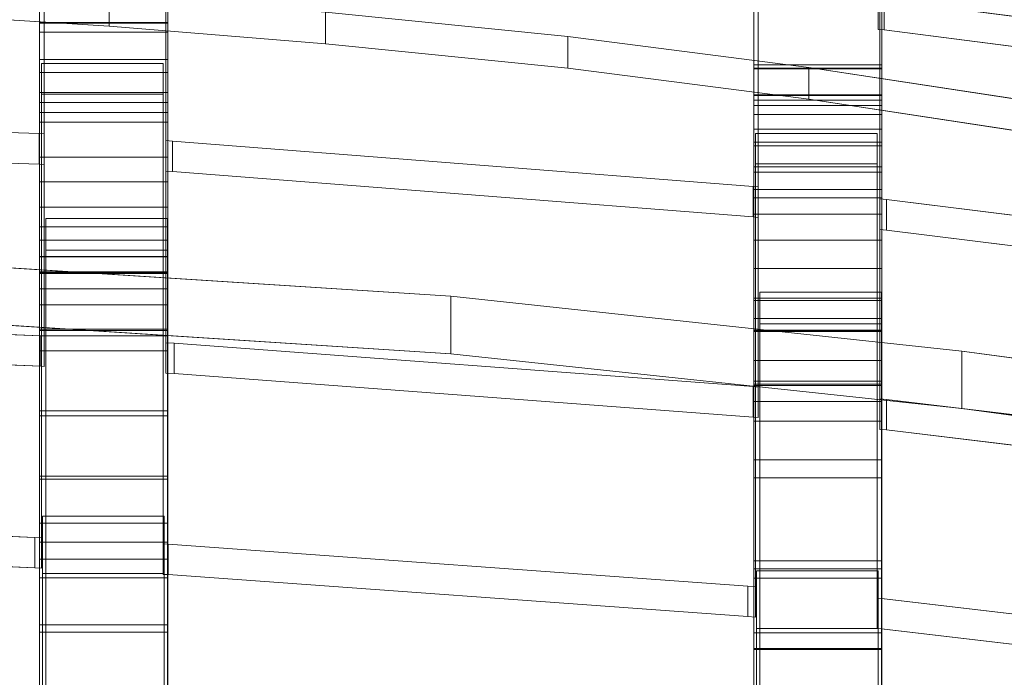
# Model space of a CAD drawing. Header units: millimetres. Extents: x -211 to 218, y -248 to 286.
# Tile 159 of 214: x 33 to 80, y 190 to 220. Entities that reach past the tile are written whole.
import ezdxf

# ---------------------------------------------------------------- set-up
doc = ezdxf.new("R2010")
doc.units = ezdxf.units.MM
doc.header["$LTSCALE"] = 25.4
doc.layers.add('None', color=7, linetype='Continuous', lineweight=9)

msp = doc.modelspace()

# ---------------------------------------------------------------- linework, layer by layer
at = {"layer": 'None', "color": 7, "linetype": 'Continuous', "lineweight": 9}
for points, invisible_edges in [([(73.965, 219.861, 226.89), (73.693, 219.889, 226.883), (73.693, 236.12, 222.912), (75.324, 246.11, 220.467)], 12), ([(101.16, 216.365, 227.746), (73.965, 219.861, 226.89), (75.324, 246.11, 220.467), (101.427, 231.232, 224.108)], 14), ([(7.184, 215.883, 197.965), (34.403, 215.003, 198.181), (34.633, 233.058, 193.763), (23.028, 244.523, 190.958)], 14), ([(67.863, 244.637, 262.954), (67.863, 194.621, 135.501), (67.863, 199.717, 153.905)], 9), ([(67.863, 244.637, 262.954), (67.863, 206.346, 177.868), (67.863, 211.998, 198.26), (67.863, 218.224, 220.632)], 9), ([(67.863, 199.717, 153.905), (67.863, 201.527, 160.445), (67.863, 202.457, 163.807), (67.863, 244.637, 262.954)], 12), ([(67.863, 244.637, 262.954), (67.863, 188.266, 112.596), (67.863, 190.839, 121.866)], 9), ([(67.863, 244.637, 262.954), (67.863, 204.369, 170.714), (67.863, 206.346, 177.868)], 9), ([(67.863, 190.839, 121.866), (67.863, 194.621, 135.501), (67.863, 244.637, 262.954)], 10), ([(67.863, 244.637, 262.954), (67.863, 183.869, 96.793), (67.863, 185.942, 104.237)], 9), ([(67.863, 218.224, 220.632), (67.863, 225.025, 244.985), (67.863, 244.637, 262.954)], 10), ([(67.863, 185.942, 104.237), (67.863, 188.266, 112.596), (67.863, 244.637, 262.954)], 10), ([(67.863, 202.457, 163.807), (67.863, 203.404, 167.231), (67.863, 204.369, 170.714), (67.863, 244.637, 262.954)], 12), ([(67.863, 244.637, 262.954), (67.863, 180.001, 82.961), (67.863, 182.047, 90.262)], 9), ([(67.863, 182.047, 90.262), (67.863, 183.869, 96.793), (67.863, 244.637, 262.954)], 10), ([(67.863, 244.637, 262.954), (67.863, 243.258, 257.423), (67.863, 177.509, 74.633), (67.863, 180.001, 82.961)], 10), ([(23.028, 243.097, 185.13), (34.633, 231.632, 187.935), (34.403, 213.577, 192.353), (7.184, 214.457, 192.137)], 11), ([(67.863, 177.509, 74.633), (67.863, 243.258, 257.423), (67.863, 237.134, 228.646)], 11), ([(68.067, 230.037, 194.502), (54.141, 242.406, 191.476), (40.333, 233.058, 193.763), (40.648, 214.658, 198.265)], 15), ([(40.648, 213.232, 192.437), (40.333, 231.632, 187.935), (54.141, 240.98, 185.648), (68.067, 228.611, 188.674)], 15), ([(34.425, 219.758, 216.51), (34.425, 224.041, 231.75), (34.425, 240.018, 227.924), (34.425, 238.63, 222.396)], 10), ([(40.425, 238.63, 222.396), (40.425, 240.018, 227.924), (40.425, 224.041, 231.75), (40.425, 219.758, 216.51)], 10), ([(73.863, 239.336, 185.885), (73.863, 228.222, 188.788), (73.863, 206.346, 177.868), (73.863, 222.11, 160.036)], 15), ([(34.425, 232.632, 193.585), (34.425, 215.994, 203.1), (34.425, 238.63, 222.396)], 11), ([(34.425, 238.63, 222.396), (34.425, 215.994, 203.1), (34.425, 219.758, 216.51)], 9), ([(40.425, 238.63, 222.396), (40.425, 215.994, 203.1), (40.425, 232.632, 193.585)], 11), ([(40.425, 219.758, 216.51), (40.425, 215.994, 203.1), (40.425, 238.63, 222.396)], 10), ([(101.5, 225.018, 195.73), (87.691, 238.231, 192.497), (73.767, 230.037, 194.502), (74.087, 211.911, 198.937)], 15), ([(34.633, 225.657, 159.5), (13.318, 237.384, 156.631), (24.142, 205.961, 164.319), (28.844, 205.771, 164.366)], 11), ([(67.863, 237.134, 228.646), (67.863, 235.746, 223.117), (67.863, 176.394, 71.675), (67.863, 177.509, 74.633)], 10), ([(73.863, 235.746, 223.117), (73.863, 237.134, 228.646), (73.863, 225.025, 244.985), (73.863, 218.224, 220.632)], 10), ([(74.087, 210.485, 193.109), (73.767, 228.611, 188.674), (87.691, 236.805, 186.669), (101.5, 223.592, 189.902)], 15), ([(34.425, 236.201, 156.633), (34.425, 225.242, 159.239), (34.425, 210.016, 181.765), (34.425, 231.237, 188.059)], 15), ([(40.425, 231.237, 188.059), (40.425, 210.016, 181.765), (40.425, 225.242, 159.239), (40.425, 236.201, 156.633)], 15), ([(28.844, 204.345, 158.538), (24.142, 204.535, 158.491), (13.318, 235.958, 150.803), (34.633, 224.231, 153.672)], 14), ([(67.863, 176.394, 71.675), (67.863, 235.746, 223.117), (67.863, 229.617, 194.315), (67.863, 228.222, 188.788)], 11), ([(73.863, 218.224, 220.632), (73.863, 211.998, 198.26), (73.863, 235.746, 223.117)], 10), ([(73.863, 229.617, 194.315), (73.863, 235.746, 223.117), (73.863, 211.998, 198.26)], 11), ([(34.425, 223.838, 153.715), (34.425, 234.937, 150.761), (34.425, 228.813, 122.31), (34.425, 217.86, 124.955)], 13), ([(40.425, 217.86, 124.955), (40.425, 228.813, 122.31), (40.425, 234.937, 150.761), (40.425, 223.838, 153.715)], 13), ([(34.403, 215.003, 198.181), (34.633, 214.991, 198.184), (34.633, 233.058, 193.763)], 8), ([(40.333, 233.058, 193.763), (40.333, 214.676, 198.261), (40.648, 214.658, 198.265)], 8), ([(34.425, 212.746, 191.518), (34.425, 215.994, 203.1), (34.425, 232.632, 193.585), (34.425, 231.237, 188.059)], 10), ([(40.425, 231.237, 188.059), (40.425, 232.632, 193.585), (40.425, 215.994, 203.1), (40.425, 212.746, 191.518)], 10), ([(73.965, 221.287, 232.718), (101.16, 217.791, 233.574), (101.427, 232.658, 229.936)], 10), ([(34.633, 231.632, 187.935), (34.633, 213.565, 192.356), (34.403, 213.577, 192.353)], 8), ([(40.648, 213.232, 192.437), (40.333, 213.25, 192.433), (40.333, 231.632, 187.935)], 8), ([(67.863, 214.599, 125.785), (67.863, 220.706, 154.511), (67.863, 231.815, 151.554), (67.863, 225.584, 123.129)], 11), ([(81.213, 231.639, 158.036), (73.767, 222.517, 160.268), (73.767, 202.578, 165.147), (74.087, 202.547, 165.155)], 9), ([(73.863, 214.599, 125.785), (73.863, 225.584, 123.129), (73.863, 231.815, 151.554), (73.863, 220.706, 154.511)], 13), ([(90.311, 230.2, 158.388), (81.213, 231.639, 158.036), (74.087, 202.547, 165.155)], 10), ([(34.425, 231.237, 188.059), (34.425, 210.016, 181.765), (34.425, 212.746, 191.518)], 9), ([(40.425, 212.746, 191.518), (40.425, 210.016, 181.765), (40.425, 231.237, 188.059)], 10), ([(74.087, 201.121, 159.326), (73.767, 201.152, 159.319), (73.767, 221.091, 154.44), (81.213, 230.213, 152.208)], 12), ([(74.087, 201.121, 159.326), (81.213, 230.213, 152.208), (90.311, 228.774, 152.56)], 9), ([(74.087, 202.547, 165.155), (101.27, 199.277, 165.955), (101.5, 217.367, 161.528), (90.311, 230.2, 158.388)], 14), ([(28.55, 196.319, 130.603), (34.207, 196.093, 130.658), (34.51, 218.283, 125.229), (25.611, 229.648, 122.448)], 14), ([(46.158, 228.25, 122.79), (25.611, 229.648, 122.448), (34.51, 218.283, 125.229), (40.21, 218.283, 125.229)], 10), ([(40.648, 214.658, 198.265), (67.842, 212.53, 198.786), (68.067, 230.037, 194.502)], 10), ([(67.842, 212.53, 198.786), (68.067, 212.507, 198.791), (68.067, 230.037, 194.502)], 8), ([(73.767, 230.037, 194.502), (73.767, 211.943, 198.93), (74.087, 211.911, 198.937)], 8), ([(73.863, 211.998, 198.26), (73.863, 206.346, 177.868), (73.863, 228.222, 188.788), (73.863, 229.617, 194.315)], 10), ([(34.425, 228.813, 122.31), (34.425, 228.784, 122.179), (34.425, 217.86, 124.955)], 8), ([(40.425, 217.86, 124.955), (40.425, 228.784, 122.179), (40.425, 228.813, 122.31)], 8), ([(90.311, 228.774, 152.56), (101.5, 215.941, 155.7), (101.27, 197.851, 160.127), (74.087, 201.121, 159.326)], 11), ([(25.611, 228.222, 116.62), (34.51, 216.857, 119.401), (34.207, 194.667, 124.83), (28.55, 194.893, 124.775)], 11), ([(40.21, 216.857, 119.401), (34.51, 216.857, 119.401), (25.611, 228.222, 116.62), (46.158, 226.824, 116.962)], 10), ([(67.944, 215.013, 126.029), (46.158, 228.25, 122.79), (40.21, 218.283, 125.229)], 11), ([(68.067, 228.611, 188.674), (67.842, 211.104, 192.958), (40.648, 213.232, 192.437)], 9), ([(67.365, 225.977, 123.346), (46.158, 228.25, 122.79), (67.944, 215.013, 126.029)], 10), ([(68.067, 228.611, 188.674), (68.067, 211.081, 192.963), (67.842, 211.104, 192.958)], 8), ([(67.863, 174.749, 67.795), (67.863, 175.593, 69.707), (67.863, 228.222, 188.788), (67.863, 222.11, 160.036)], 14), ([(67.863, 175.593, 69.707), (67.863, 176.394, 71.675), (67.863, 228.222, 188.788)], 10), ([(74.087, 210.485, 193.109), (73.767, 210.517, 193.102), (73.767, 228.611, 188.674)], 8), ([(34.425, 216.456, 119.431), (34.425, 227.583, 116.603), (34.425, 227.556, 116.478)], 8), ([(34.425, 216.456, 119.431), (34.425, 227.556, 116.478), (34.425, 221.431, 88.039), (34.425, 210.637, 90.63)], 13), ([(40.425, 227.556, 116.478), (40.425, 227.583, 116.603), (40.425, 216.456, 119.431)], 8), ([(40.425, 210.637, 90.63), (40.425, 221.431, 88.039), (40.425, 227.556, 116.478), (40.425, 216.456, 119.431)], 13), ([(40.21, 216.857, 119.401), (46.158, 226.824, 116.962), (67.944, 213.587, 120.201)], 11), ([(67.944, 213.587, 120.201), (46.158, 226.824, 116.962), (67.365, 224.551, 117.518)], 9), ([(67.944, 215.013, 126.029), (73.644, 215.013, 126.029), (88.83, 222.845, 124.113), (67.365, 225.977, 123.346)], 10), ([(28.844, 205.771, 164.366), (34.477, 205.533, 164.424), (34.633, 225.657, 159.5)], 10), ([(34.477, 205.533, 164.424), (34.633, 205.524, 164.426), (34.633, 225.657, 159.5)], 8), ([(40.333, 225.657, 159.5), (40.333, 205.209, 164.503), (40.721, 205.188, 164.508)], 8), ([(40.333, 225.657, 159.5), (40.721, 205.188, 164.508), (68.067, 222.517, 160.268)], 11), ([(67.863, 225.584, 123.129), (67.863, 225.556, 123), (67.863, 214.599, 125.785)], 8), ([(73.863, 214.599, 125.785), (73.863, 225.556, 123), (73.863, 225.584, 123.129)], 8), ([(34.425, 225.242, 159.239), (34.425, 204.824, 163.192), (34.425, 205.534, 165.733), (34.425, 206.986, 170.928)], 9), ([(34.425, 206.986, 170.928), (34.425, 207.728, 173.58), (34.425, 225.242, 159.239)], 10), ([(34.425, 225.242, 159.239), (34.425, 223.838, 153.715), (34.425, 201.785, 152.328), (34.425, 204.824, 163.192)], 10), ([(34.425, 207.728, 173.58), (34.425, 208.481, 176.271), (34.425, 225.242, 159.239)], 10), ([(34.425, 208.481, 176.271), (34.425, 209.242, 178.999), (34.425, 210.016, 181.765), (34.425, 225.242, 159.239)], 12), ([(40.425, 225.242, 159.239), (40.425, 207.728, 173.58), (40.425, 206.986, 170.928)], 9), ([(40.425, 225.242, 159.239), (40.425, 208.481, 176.271), (40.425, 207.728, 173.58)], 9), ([(40.425, 206.986, 170.928), (40.425, 205.534, 165.733), (40.425, 204.824, 163.192), (40.425, 225.242, 159.239)], 12), ([(40.425, 225.242, 159.239), (40.425, 210.016, 181.765), (40.425, 209.242, 178.999), (40.425, 208.481, 176.271)], 9), ([(40.425, 204.824, 163.192), (40.425, 201.785, 152.328), (40.425, 223.838, 153.715), (40.425, 225.242, 159.239)], 10), ([(74.087, 211.911, 198.937), (101.27, 208.533, 199.764), (101.5, 225.018, 195.73)], 10), ([(67.365, 224.551, 117.518), (88.83, 221.419, 118.285), (73.644, 213.587, 120.201), (67.944, 213.587, 120.201)], 10), ([(34.633, 224.231, 153.672), (34.477, 204.107, 158.596), (28.844, 204.345, 158.538)], 9), ([(34.633, 224.231, 153.672), (34.633, 204.098, 158.598), (34.477, 204.107, 158.596)], 8), ([(68.067, 221.091, 154.44), (40.721, 203.762, 158.68), (40.333, 224.231, 153.672)], 11), ([(40.721, 203.762, 158.68), (40.333, 203.783, 158.675), (40.333, 224.231, 153.672)], 8), ([(67.863, 213.195, 120.26), (67.863, 224.334, 117.43), (67.863, 224.306, 117.303)], 8), ([(67.863, 224.306, 117.303), (67.863, 218.074, 88.89), (67.863, 207.189, 91.507), (67.863, 213.195, 120.26)], 14), ([(73.863, 224.306, 117.303), (73.863, 224.334, 117.43), (73.863, 213.195, 120.26)], 8), ([(73.863, 207.189, 91.507), (73.863, 218.074, 88.89), (73.863, 224.306, 117.303), (73.863, 213.195, 120.26)], 13), ([(34.425, 217.86, 124.955), (34.425, 201.785, 152.328), (34.425, 223.838, 153.715)], 11), ([(40.425, 223.838, 153.715), (40.425, 201.785, 152.328), (40.425, 217.86, 124.955)], 11), ([(101.5, 223.592, 189.902), (101.27, 207.107, 193.936), (74.087, 210.485, 193.109)], 9), ([(101.377, 209.729, 127.322), (88.83, 222.845, 124.113), (73.644, 215.013, 126.029), (73.842, 193.226, 131.36)], 15), ([(40.721, 205.188, 164.508), (67.842, 203.154, 165.006), (68.067, 222.517, 160.268)], 10), ([(67.842, 203.154, 165.006), (68.067, 203.132, 165.011), (68.067, 222.517, 160.268)], 8), ([(28.918, 186.878, 96.533), (34.574, 186.66, 96.589), (34.719, 211.024, 90.391), (28.244, 222.114, 87.569)], 14), ([(37.685, 221.514, 87.722), (28.244, 222.114, 87.569), (34.719, 211.024, 90.391)], 10), ([(67.863, 222.11, 160.036), (67.863, 173.785, 65.737), (67.863, 174.749, 67.795)], 9), ([(67.863, 173.785, 65.737), (67.863, 222.11, 160.036), (67.863, 220.706, 154.511)], 9), ([(73.863, 220.706, 154.511), (73.863, 222.11, 160.036), (73.863, 202.457, 163.807), (73.863, 201.527, 160.445)], 10), ([(73.863, 222.11, 160.036), (73.863, 204.369, 170.714), (73.863, 203.404, 167.231), (73.863, 202.457, 163.807)], 9), ([(73.863, 222.11, 160.036), (73.863, 206.346, 177.868), (73.863, 204.369, 170.714)], 9), ([(34.425, 221.431, 88.039), (34.425, 221.428, 88.021), (34.425, 221.401, 87.896), (34.425, 210.637, 90.63)], 8), ([(34.719, 211.024, 90.391), (40.419, 211.024, 90.391), (47.811, 220.688, 87.932), (37.685, 221.514, 87.722)], 10), ([(40.425, 210.637, 90.63), (40.425, 221.401, 87.896), (40.425, 221.428, 88.021), (40.425, 221.431, 88.039)], 8), ([(73.842, 191.8, 125.532), (73.644, 213.587, 120.201), (88.83, 221.419, 118.285), (101.377, 208.303, 121.494)], 15), ([(68.067, 221.091, 154.44), (67.842, 201.728, 159.178), (40.721, 203.762, 158.68)], 9), ([(68.067, 221.091, 154.44), (68.067, 201.706, 159.183), (67.842, 201.728, 159.178)], 8), ([(28.244, 220.635, 81.755), (34.719, 209.545, 84.576), (34.574, 185.181, 90.774), (28.918, 185.399, 90.719)], 11), ([(34.719, 209.545, 84.576), (28.244, 220.635, 81.755), (37.685, 220.034, 81.907)], 9), ([(68.153, 207.574, 91.268), (59.161, 219.546, 88.223), (47.811, 220.688, 87.932), (40.419, 211.024, 90.391)], 13), ([(67.863, 172.419, 63.106), (67.863, 220.706, 154.511), (67.863, 214.599, 125.785)], 11), ([(67.863, 220.706, 154.511), (67.863, 172.419, 63.106), (67.863, 173.785, 65.737)], 9), ([(73.863, 220.706, 154.511), (73.863, 199.717, 153.905), (73.863, 214.599, 125.785)], 11), ([(73.863, 201.527, 160.445), (73.863, 199.717, 153.905), (73.863, 220.706, 154.511)], 10), ([(34.425, 209.234, 85.105), (34.425, 220.207, 82.318), (34.425, 220.18, 82.19)], 8), ([(34.425, 209.234, 85.105), (34.425, 220.18, 82.19), (34.425, 218.48, 73.994)], 9), ([(37.685, 220.034, 81.907), (47.811, 219.208, 82.118), (40.419, 209.545, 84.576), (34.719, 209.545, 84.576)], 10), ([(40.425, 220.18, 82.19), (40.425, 220.207, 82.318), (40.425, 209.234, 85.105)], 8), ([(40.425, 218.48, 73.994), (40.425, 220.18, 82.19), (40.425, 209.234, 85.105)], 10), ([(70.451, 218.095, 88.592), (59.161, 219.546, 88.223), (68.153, 207.574, 91.268)], 10), ([(40.419, 209.545, 84.576), (47.811, 219.208, 82.118), (59.161, 218.067, 82.408), (68.153, 206.095, 85.454)], 13), ([(34.207, 196.093, 130.658), (34.51, 196.077, 130.662), (34.51, 218.283, 125.229)], 8), ([(34.425, 209.234, 85.105), (34.425, 218.48, 73.994), (34.425, 216.934, 67.271)], 9), ([(40.21, 218.283, 125.229), (40.452, 195.772, 130.737), (67.585, 193.809, 131.217), (67.944, 215.013, 126.029)], 13), ([(40.21, 218.283, 125.229), (40.21, 195.784, 130.734), (40.452, 195.772, 130.737)], 8), ([(40.425, 216.934, 67.271), (40.425, 218.48, 73.994), (40.425, 209.234, 85.105)], 10), ([(68.153, 207.574, 91.268), (73.853, 207.574, 91.268), (82.597, 216.246, 89.062), (70.451, 218.095, 88.592)], 10), ([(34.425, 217.86, 124.955), (34.425, 216.456, 119.431), (34.425, 195.064, 128.291), (34.425, 198.956, 142.208)], 10), ([(34.425, 198.956, 142.208), (34.425, 201.785, 152.328), (34.425, 217.86, 124.955)], 10), ([(40.425, 217.86, 124.955), (40.425, 201.785, 152.328), (40.425, 198.956, 142.208)], 9), ([(40.425, 198.956, 142.208), (40.425, 195.064, 128.291), (40.425, 216.456, 119.431), (40.425, 217.86, 124.955)], 10), ([(68.153, 206.095, 85.454), (59.161, 218.067, 82.408), (70.451, 216.616, 82.777)], 9), ([(67.863, 218.074, 88.89), (67.863, 218.043, 88.75), (67.863, 207.189, 91.507)], 8), ([(73.863, 207.189, 91.507), (73.863, 218.043, 88.75), (73.863, 218.074, 88.89)], 8), ([(34.51, 216.857, 119.401), (34.51, 194.651, 124.834), (34.207, 194.667, 124.83)], 8), ([(34.425, 196.757, 48.038), (34.425, 209.234, 85.105), (34.425, 216.934, 67.271), (34.425, 215.548, 62.038)], 11), ([(67.944, 213.587, 120.201), (67.585, 192.383, 125.389), (40.452, 194.346, 124.909), (40.21, 216.857, 119.401)], 13), ([(40.452, 194.346, 124.909), (40.21, 194.358, 124.906), (40.21, 216.857, 119.401)], 8), ([(40.425, 215.548, 62.038), (40.425, 216.934, 67.271), (40.425, 209.234, 85.105), (40.425, 196.757, 48.038)], 14), ([(67.863, 205.786, 85.982), (67.863, 216.82, 83.18), (67.863, 216.791, 83.052)], 8), ([(67.863, 205.786, 85.982), (67.863, 216.791, 83.052), (67.863, 216.566, 81.869)], 9), ([(73.863, 216.791, 83.052), (73.863, 216.82, 83.18), (73.863, 205.786, 85.982)], 8), ([(73.863, 216.566, 81.869), (73.863, 216.791, 83.052), (73.863, 205.786, 85.982)], 10), ([(34.425, 210.637, 90.63), (34.425, 191.647, 116.081), (34.425, 216.456, 119.431)], 11), ([(34.425, 216.456, 119.431), (34.425, 191.647, 116.081), (34.425, 195.064, 128.291)], 9), ([(40.425, 216.456, 119.431), (40.425, 191.647, 116.081), (40.425, 210.637, 90.63)], 11), ([(40.425, 195.064, 128.291), (40.425, 191.647, 116.081), (40.425, 216.456, 119.431)], 10), ([(67.863, 205.786, 85.982), (67.863, 216.566, 81.869), (67.863, 216.328, 80.673)], 9), ([(67.863, 205.786, 85.982), (67.863, 216.328, 80.673), (67.863, 215.899, 78.632), (67.863, 215.214, 75.606)], 9), ([(70.451, 216.616, 82.777), (82.597, 214.767, 83.247), (73.853, 206.095, 85.454), (68.153, 206.095, 85.454)], 10), ([(101.586, 202.094, 92.662), (82.597, 216.246, 89.062), (73.853, 207.574, 91.268)], 11), ([(73.863, 216.328, 80.673), (73.863, 216.566, 81.869), (73.863, 205.786, 85.982)], 10), ([(73.863, 215.899, 78.632), (73.863, 216.328, 80.673), (73.863, 205.786, 85.982)], 10), ([(73.863, 205.786, 85.982), (73.863, 174.749, 67.795), (73.863, 215.214, 75.606), (73.863, 215.899, 78.632)], 11), ([(34.425, 215.548, 62.038), (34.425, 213.895, 56.849), (34.425, 196.757, 48.038)], 10), ([(40.425, 196.757, 48.038), (40.425, 213.895, 56.849), (40.425, 215.548, 62.038)], 9), ([(67.585, 193.809, 131.217), (67.944, 193.776, 131.225), (67.944, 215.013, 126.029)], 8), ([(67.863, 215.214, 75.606), (67.863, 214.435, 72.391), (67.863, 205.786, 85.982)], 10), ([(73.644, 215.013, 126.029), (73.644, 193.245, 131.355), (73.842, 193.226, 131.36)], 8), ([(73.863, 174.749, 67.795), (73.863, 214.435, 72.391), (73.863, 215.214, 75.606)], 9), ([(67.863, 214.599, 125.785), (67.863, 121.045, -16.132), (67.863, 167.339, 54.591)], 11), ([(67.863, 214.599, 125.785), (67.863, 170.224, 59.217), (67.863, 172.419, 63.106)], 9), ([(67.863, 167.339, 54.591), (67.863, 170.224, 59.217), (67.863, 214.599, 125.785)], 10), ([(67.863, 121.045, -16.132), (67.863, 214.599, 125.785), (67.863, 213.195, 120.26)], 9), ([(67.863, 214.435, 72.391), (67.863, 213.454, 68.582), (67.863, 205.786, 85.982)], 10), ([(73.853, 206.095, 85.454), (82.597, 214.767, 83.247), (101.586, 200.615, 86.848)], 11), ([(73.863, 213.195, 120.26), (73.863, 214.599, 125.785), (73.863, 194.621, 135.501), (73.863, 190.839, 121.866)], 10), ([(73.863, 214.599, 125.785), (73.863, 199.717, 153.905), (73.863, 194.621, 135.501)], 9), ([(73.863, 174.749, 67.795), (73.863, 213.454, 68.582), (73.863, 214.435, 72.391)], 9), ([(34.425, 213.895, 56.849), (34.425, 211.553, 50.275), (34.425, 196.757, 48.038)], 10), ([(40.425, 196.757, 48.038), (40.425, 211.553, 50.275), (40.425, 213.895, 56.849)], 9), ([(67.944, 213.587, 120.201), (67.944, 192.35, 125.397), (67.585, 192.383, 125.389)], 8), ([(73.842, 191.8, 125.532), (73.644, 191.819, 125.527), (73.644, 213.587, 120.201)], 8), ([(67.863, 213.454, 68.582), (67.863, 212.388, 64.673), (67.863, 194.182, 49.332), (67.863, 205.786, 85.982)], 14), ([(67.863, 207.189, 91.507), (67.863, 205.786, 85.982), (67.863, 121.045, -16.132), (67.863, 213.195, 120.26)], 14), ([(73.863, 174.749, 67.795), (73.863, 212.388, 64.673), (73.863, 213.454, 68.582)], 9), ([(73.863, 213.195, 120.26), (73.863, 185.942, 104.237), (73.863, 207.189, 91.507)], 11), ([(73.863, 190.839, 121.866), (73.863, 188.266, 112.596), (73.863, 213.195, 120.26)], 10), ([(73.863, 188.266, 112.596), (73.863, 185.942, 104.237), (73.863, 213.195, 120.26)], 10), ([(67.863, 212.388, 64.673), (67.863, 211.239, 60.669), (67.863, 194.182, 49.332)], 10), ([(73.863, 174.749, 67.795), (73.863, 211.239, 60.669), (73.863, 212.388, 64.673)], 9), ([(34.425, 211.553, 50.275), (34.425, 208.523, 42.315), (34.425, 208.449, 42.172), (34.425, 196.757, 48.038)], 8), ([(40.425, 196.757, 48.038), (40.425, 208.449, 42.172), (40.425, 208.523, 42.315), (40.425, 211.553, 50.275)], 8), ([(67.863, 211.239, 60.669), (67.863, 210.006, 56.566), (67.863, 194.182, 49.332)], 10), ([(73.863, 174.749, 67.795), (73.863, 210.006, 56.566), (73.863, 211.239, 60.669)], 9), ([(34.574, 186.66, 96.589), (34.719, 186.653, 96.591), (34.719, 211.024, 90.391)], 8), ([(40.419, 211.024, 90.391), (40.419, 186.365, 96.664), (40.819, 186.345, 96.669)], 8), ([(40.419, 211.024, 90.391), (40.819, 186.345, 96.669), (68.153, 207.574, 91.268)], 11), ([(34.425, 210.637, 90.63), (34.425, 187.728, 102.078), (34.425, 188.707, 105.577)], 9), ([(34.425, 210.637, 90.63), (34.425, 185.97, 95.801), (34.425, 187.728, 102.078)], 9), ([(34.425, 185.191, 93.022), (34.425, 185.97, 95.801), (34.425, 210.637, 90.63), (34.425, 209.234, 85.105)], 10), ([(34.425, 188.707, 105.577), (34.425, 191.647, 116.081), (34.425, 210.637, 90.63)], 10), ([(40.425, 209.234, 85.105), (40.425, 210.637, 90.63), (40.425, 185.97, 95.801), (40.425, 185.191, 93.022)], 10), ([(40.425, 210.637, 90.63), (40.425, 191.647, 116.081), (40.425, 188.707, 105.577)], 9), ([(40.425, 188.707, 105.577), (40.425, 187.728, 102.078), (40.425, 210.637, 90.63)], 10), ([(40.425, 187.728, 102.078), (40.425, 185.97, 95.801), (40.425, 210.637, 90.63)], 10), ([(67.863, 210.006, 56.566), (67.863, 208.69, 52.366), (67.863, 194.182, 49.332)], 10), ([(73.863, 174.749, 67.795), (73.863, 208.69, 52.366), (73.863, 210.006, 56.566)], 9), ([(34.719, 209.545, 84.576), (34.719, 185.174, 90.776), (34.574, 185.181, 90.774)], 8), ([(68.153, 206.095, 85.454), (40.819, 184.866, 90.854), (40.419, 209.545, 84.576)], 11), ([(40.819, 184.866, 90.854), (40.419, 184.886, 90.849), (40.419, 209.545, 84.576)], 8), ([(73.842, 193.226, 131.36), (101.025, 190.027, 132.143), (101.377, 209.729, 127.322)], 10), ([(34.56, 197.092, 47.913), (29.432, 208.945, 41.961), (6.833, 197.793, 47.561)], 11), ([(53.688, 207.383, 42.745), (29.432, 208.945, 41.961), (34.56, 197.092, 47.913), (40.26, 197.092, 47.913)], 10), ([(34.425, 209.234, 85.105), (34.425, 184.479, 90.482), (34.425, 185.191, 93.022)], 9), ([(34.425, 209.234, 85.105), (34.425, 183.835, 88.183), (34.425, 184.479, 90.482)], 9), ([(34.425, 209.234, 85.105), (34.425, 183.257, 86.125), (34.425, 183.835, 88.183)], 9), ([(34.425, 170.48, 55.088), (34.425, 174.623, 62.41), (34.425, 209.234, 85.105), (34.425, 196.757, 48.038)], 14), ([(34.425, 209.234, 85.105), (34.425, 181.979, 81.587), (34.425, 183.257, 86.125)], 9), ([(34.425, 209.234, 85.105), (34.425, 180.875, 77.74), (34.425, 181.979, 81.587)], 9), ([(34.425, 209.234, 85.105), (34.425, 180.051, 75.05), (34.425, 180.875, 77.74)], 9), ([(34.425, 209.234, 85.105), (34.425, 178.971, 71.971), (34.425, 180.051, 75.05)], 9), ([(34.425, 209.234, 85.105), (34.425, 177.58, 68.47), (34.425, 178.971, 71.971)], 9), ([(34.425, 209.234, 85.105), (34.425, 174.623, 62.41), (34.425, 177.58, 68.47)], 9), ([(40.425, 185.191, 93.022), (40.425, 184.479, 90.482), (40.425, 209.234, 85.105)], 10), ([(40.425, 184.479, 90.482), (40.425, 183.835, 88.183), (40.425, 209.234, 85.105)], 10), ([(40.425, 183.835, 88.183), (40.425, 183.257, 86.125), (40.425, 209.234, 85.105)], 10), ([(40.425, 183.257, 86.125), (40.425, 181.979, 81.587), (40.425, 209.234, 85.105)], 10), ([(40.425, 196.757, 48.038), (40.425, 209.234, 85.105), (40.425, 174.623, 62.41), (40.425, 170.48, 55.088)], 11), ([(40.425, 181.979, 81.587), (40.425, 180.875, 77.74), (40.425, 209.234, 85.105)], 10), ([(40.425, 180.875, 77.74), (40.425, 180.051, 75.05), (40.425, 209.234, 85.105)], 10), ([(40.425, 180.051, 75.05), (40.425, 178.971, 71.971), (40.425, 209.234, 85.105)], 10), ([(40.425, 178.971, 71.971), (40.425, 177.58, 68.47), (40.425, 209.234, 85.105)], 10), ([(40.425, 177.58, 68.47), (40.425, 174.623, 62.41), (40.425, 209.234, 85.105)], 10), ([(67.863, 208.69, 52.366), (67.863, 207.289, 48.07), (67.863, 194.182, 49.332)], 10), ([(73.863, 174.749, 67.795), (73.863, 194.182, 49.332), (73.863, 207.289, 48.07), (73.863, 208.69, 52.366)], 11), ([(101.377, 208.303, 121.494), (101.025, 188.601, 126.315), (73.842, 191.8, 125.532)], 9), ([(40.819, 186.345, 96.669), (67.965, 184.442, 97.153), (68.153, 207.574, 91.268)], 10), ([(67.965, 184.442, 97.153), (68.153, 184.425, 97.157), (68.153, 207.574, 91.268)], 8), ([(73.853, 207.574, 91.268), (73.853, 183.901, 97.291), (74.21, 183.868, 97.299)], 8), ([(73.853, 207.574, 91.268), (74.21, 183.868, 97.299), (101.405, 180.727, 98.098), (101.586, 202.094, 92.662)], 13), ([(67.993, 194.517, 49.206), (53.688, 207.383, 42.745), (40.26, 197.092, 47.913), (40.623, 173.422, 59.799)], 15), ([(77.614, 204.817, 44.034), (53.688, 207.383, 42.745), (67.993, 194.517, 49.206), (73.693, 194.517, 49.206)], 10), ([(67.863, 207.289, 48.07), (67.863, 205.805, 43.675), (67.863, 205.737, 43.535), (67.863, 194.182, 49.332)], 8), ([(73.863, 194.182, 49.332), (73.863, 205.737, 43.535), (73.863, 205.805, 43.675), (73.863, 207.289, 48.07)], 8), ([(73.863, 207.189, 91.507), (73.863, 185.942, 104.237), (73.863, 183.869, 96.793)], 9), ([(73.863, 183.869, 96.793), (73.863, 182.047, 90.262), (73.863, 205.786, 85.982), (73.863, 207.189, 91.507)], 10), ([(3.988, 206.79, 36.329), (34.56, 194.399, 42.551), (6.833, 195.1, 42.199)], 11), ([(34.56, 194.399, 42.551), (3.988, 206.79, 36.329), (29.432, 206.253, 36.599)], 9), ([(29.432, 206.253, 36.599), (53.688, 204.69, 37.384), (40.26, 194.399, 42.551), (34.56, 194.399, 42.551)], 10), ([(68.153, 206.095, 85.454), (67.965, 182.962, 91.338), (40.819, 184.866, 90.854)], 9), ([(68.153, 206.095, 85.454), (68.153, 182.945, 91.343), (67.965, 182.962, 91.338)], 8), ([(101.586, 200.615, 86.848), (101.405, 179.248, 92.283), (74.21, 182.389, 91.484), (73.853, 206.095, 85.454)], 13), ([(74.21, 182.389, 91.484), (73.853, 182.422, 91.476), (73.853, 206.095, 85.454)], 8), ([(34.425, 194.201, 42.943), (34.425, 205.843, 37.102), (34.425, 205.786, 36.991)], 8), ([(34.425, 194.201, 42.943), (34.425, 205.786, 36.991), (34.425, 202.015, 29.887)], 9), ([(40.425, 205.786, 36.991), (40.425, 205.843, 37.102), (40.425, 194.201, 42.943)], 8), ([(40.425, 202.015, 29.887), (40.425, 205.786, 36.991), (40.425, 194.201, 42.943)], 10), ([(67.863, 194.182, 49.332), (67.863, 191.626, 44.237), (67.863, 121.045, -16.132), (67.863, 205.786, 85.982)], 14), ([(73.863, 205.786, 85.982), (73.863, 177.509, 74.633), (73.863, 176.394, 71.675)], 9), ([(73.863, 176.394, 71.675), (73.863, 175.593, 69.707), (73.863, 205.786, 85.982)], 10), ([(73.863, 182.047, 90.262), (73.863, 180.001, 82.961), (73.863, 205.786, 85.982)], 10), ([(73.863, 180.001, 82.961), (73.863, 177.509, 74.633), (73.863, 205.786, 85.982)], 10), ([(73.863, 175.593, 69.707), (73.863, 174.749, 67.795), (73.863, 205.786, 85.982)], 10), ([(73.693, 194.517, 49.206), (83.822, 203.98, 44.454), (77.614, 204.817, 44.034)], 9), ([(40.623, 170.73, 54.437), (40.26, 194.399, 42.551), (53.688, 204.69, 37.384), (67.993, 191.824, 43.844)], 15), ([(73.693, 191.824, 43.844), (67.993, 191.824, 43.844), (53.688, 204.69, 37.384), (77.614, 202.124, 38.672)], 10), ([(101.427, 189.896, 51.527), (83.822, 203.98, 44.454), (73.693, 194.517, 49.206)], 11), ([(67.863, 191.626, 44.237), (67.863, 203.261, 38.4), (67.863, 203.206, 38.285)], 8), ([(67.863, 191.626, 44.237), (67.863, 203.206, 38.285), (67.863, 198.873, 29.768)], 9), ([(73.863, 203.206, 38.285), (73.863, 203.261, 38.4), (73.863, 191.626, 44.237)], 8), ([(73.863, 198.873, 29.768), (73.863, 203.206, 38.285), (73.863, 191.626, 44.237)], 10), ([(34.425, 194.201, 42.943), (34.425, 202.015, 29.887), (34.425, 198.812, 24.357), (34.425, 195.861, 19.914)], 9), ([(40.425, 195.861, 19.914), (40.425, 198.812, 24.357), (40.425, 202.015, 29.887), (40.425, 194.201, 42.943)], 12), ([(77.614, 202.124, 38.672), (83.822, 201.287, 39.092), (73.693, 191.824, 43.844)], 10), ([(73.693, 191.824, 43.844), (83.822, 201.287, 39.092), (101.427, 187.204, 46.165)], 11), ([(67.863, 191.626, 44.237), (67.863, 198.873, 29.768), (67.863, 194.994, 23.109)], 9), ([(73.863, 194.994, 23.109), (73.863, 198.873, 29.768), (73.863, 191.626, 44.237)], 10), ([(6.833, 197.793, 47.561), (7.11, 174.685, 59.165), (34.379, 173.738, 59.641), (34.56, 197.092, 47.913)], 13), ([(34.379, 173.738, 59.641), (34.56, 173.728, 59.646), (34.56, 197.092, 47.913)], 8), ([(40.26, 197.092, 47.913), (40.26, 173.441, 59.79), (40.623, 173.422, 59.799)], 8), ([(34.425, 196.757, 48.038), (34.425, 194.201, 42.943), (34.425, 170.48, 55.088)], 10), ([(40.425, 170.48, 55.088), (40.425, 194.201, 42.943), (40.425, 196.757, 48.038)], 9), ([(34.425, 195.861, 19.914), (34.425, 191.99, 14.757), (34.425, 165.869, 7.552), (34.425, 194.201, 42.943)], 14), ([(40.425, 194.201, 42.943), (40.425, 165.869, 7.552), (40.425, 191.99, 14.757), (40.425, 195.861, 19.914)], 11), ([(34.379, 171.045, 54.279), (7.11, 171.992, 53.803), (6.833, 195.1, 42.199), (34.56, 194.399, 42.551)], 14), ([(67.863, 194.994, 23.109), (67.863, 190.893, 17.1), (67.863, 164.146, 9.417), (67.863, 191.626, 44.237)], 14), ([(73.863, 191.626, 44.237), (73.863, 164.146, 9.417), (73.863, 190.893, 17.1), (73.863, 194.994, 23.109)], 11), ([(34.56, 194.399, 42.551), (34.56, 171.036, 54.284), (34.379, 171.045, 54.279)], 8), ([(34.425, 194.201, 42.943), (34.425, 165.804, 48.048), (34.425, 170.48, 55.088)], 9), ([(34.425, 194.201, 42.943), (34.425, 160.574, 41.3), (34.425, 165.804, 48.048)], 9), ([(34.425, 144.752, 25.727), (34.425, 194.201, 42.943), (34.425, 165.869, 7.552)], 11), ([(34.425, 194.201, 42.943), (34.425, 154.894, 34.992), (34.425, 160.574, 41.3)], 9), ([(34.425, 194.201, 42.943), (34.425, 144.752, 25.727), (34.425, 154.894, 34.992)], 9), ([(40.623, 170.73, 54.437), (40.26, 170.748, 54.428), (40.26, 194.399, 42.551)], 8), ([(40.425, 170.48, 55.088), (40.425, 165.804, 48.048), (40.425, 194.201, 42.943)], 10), ([(40.425, 165.804, 48.048), (40.425, 160.574, 41.3), (40.425, 194.201, 42.943)], 10), ([(40.425, 160.574, 41.3), (40.425, 154.894, 34.992), (40.425, 194.201, 42.943)], 10), ([(40.425, 165.869, 7.552), (40.425, 194.201, 42.943), (40.425, 144.752, 25.727)], 11), ([(40.425, 154.894, 34.992), (40.425, 144.752, 25.727), (40.425, 194.201, 42.943)], 10), ([(40.623, 173.422, 59.799), (67.806, 171.594, 60.717), (67.993, 194.517, 49.206)], 10), ([(67.806, 171.594, 60.717), (67.993, 171.578, 60.725), (67.993, 194.517, 49.206)], 8), ([(73.693, 194.517, 49.206), (73.693, 171.093, 60.969), (74.051, 171.062, 60.985)], 8), ([(73.693, 194.517, 49.206), (74.051, 171.062, 60.985), (101.246, 168.208, 62.418), (101.427, 189.896, 51.527)], 13), ([(73.863, 194.182, 49.332), (73.863, 173.785, 65.737), (73.863, 172.419, 63.106)], 9), ([(73.863, 194.182, 49.332), (73.863, 174.749, 67.795), (73.863, 173.785, 65.737)], 9), ([(73.863, 172.419, 63.106), (73.863, 170.224, 59.217), (73.863, 191.626, 44.237), (73.863, 194.182, 49.332)], 10), ([(34.425, 191.99, 14.757), (34.425, 187.429, 9.2), (34.425, 165.869, 7.552)], 10), ([(40.425, 165.869, 7.552), (40.425, 187.429, 9.2), (40.425, 191.99, 14.757)], 9), ([(67.993, 191.824, 43.844), (67.806, 168.902, 55.356), (40.623, 170.73, 54.437)], 9), ([(67.993, 191.824, 43.844), (67.993, 168.886, 55.364), (67.806, 168.902, 55.356)], 8), ([(101.427, 187.204, 46.165), (101.246, 165.516, 57.056), (74.051, 168.37, 55.623), (73.693, 191.824, 43.844)], 13), ([(74.051, 168.37, 55.623), (73.693, 168.4, 55.607), (73.693, 191.824, 43.844)], 8), ([(67.863, 164.146, 9.417), (67.863, 159.957, 5.552), (67.863, 121.045, -16.132), (67.863, 191.626, 44.237)], 14), ([(73.863, 191.626, 44.237), (73.863, 170.224, 59.217), (73.863, 167.339, 54.591)], 9), ([(73.863, 167.339, 54.591), (73.863, 121.045, -16.132), (73.863, 191.626, 44.237)], 11), ([(73.863, 191.626, 44.237), (73.863, 121.045, -16.132), (73.863, 159.957, 5.552), (73.863, 164.146, 9.417)], 11), ([(67.863, 190.893, 17.1), (67.863, 186.375, 11.349), (67.863, 181.142, 5.577), (67.863, 164.146, 9.417)], 12), ([(73.863, 164.146, 9.417), (73.863, 181.142, 5.577), (73.863, 186.375, 11.349), (73.863, 190.893, 17.1)], 9)]:
    msp.add_3dface(points, dxfattribs=dict(at, invisible_edges=invisible_edges))
for points in [[(73.693, 237.546, 228.74), (73.693, 236.12, 222.912), (73.693, 219.889, 226.883), (73.693, 221.315, 232.711)], [(34.633, 214.991, 198.184), (34.633, 213.565, 192.356), (34.633, 231.632, 187.935), (34.633, 233.058, 193.763)], [(40.333, 233.058, 193.763), (40.333, 231.632, 187.935), (40.333, 213.25, 192.433), (40.333, 214.676, 198.261)], [(68.067, 212.507, 198.791), (68.067, 211.081, 192.963), (68.067, 228.611, 188.674), (68.067, 230.037, 194.502)], [(73.767, 230.037, 194.502), (73.767, 228.611, 188.674), (73.767, 210.517, 193.102), (73.767, 211.943, 198.93)], [(40.425, 217.86, 124.955), (34.425, 217.86, 124.955), (34.425, 228.784, 122.179), (40.425, 228.784, 122.179)], [(40.425, 227.583, 116.603), (34.425, 227.583, 116.603), (34.425, 216.456, 119.431), (40.425, 216.456, 119.431)], [(34.633, 205.524, 164.426), (34.633, 204.098, 158.598), (34.633, 224.231, 153.672), (34.633, 225.657, 159.5)], [(40.333, 225.657, 159.5), (40.333, 224.231, 153.672), (40.333, 203.783, 158.675), (40.333, 205.209, 164.503)], [(73.863, 214.599, 125.785), (67.863, 214.599, 125.785), (67.863, 225.556, 123), (73.863, 225.556, 123)], [(73.863, 225.025, 244.985), (67.863, 225.025, 244.985), (67.863, 218.224, 220.632), (73.863, 218.224, 220.632)], [(73.863, 224.334, 117.43), (67.863, 224.334, 117.43), (67.863, 213.195, 120.26), (73.863, 213.195, 120.26)], [(73.863, 218.074, 88.89), (67.863, 218.074, 88.89), (67.863, 224.306, 117.303), (73.863, 224.306, 117.303)], [(40.425, 224.041, 231.75), (34.425, 224.041, 231.75), (34.425, 219.758, 216.51), (40.425, 219.758, 216.51)], [(68.067, 203.132, 165.011), (68.067, 201.706, 159.183), (68.067, 221.091, 154.44), (68.067, 222.517, 160.268)], [(73.767, 222.517, 160.268), (73.767, 221.091, 154.44), (73.767, 201.152, 159.319), (73.767, 202.578, 165.147)], [(37.685, 221.514, 87.722), (37.685, 220.034, 81.907), (28.244, 220.635, 81.755), (28.244, 222.114, 87.569)], [(40.425, 210.637, 90.63), (34.425, 210.637, 90.63), (34.425, 221.401, 87.896), (40.425, 221.401, 87.896)], [(47.811, 220.688, 87.932), (47.811, 219.208, 82.118), (37.685, 220.034, 81.907), (37.685, 221.514, 87.722)], [(73.693, 221.315, 232.711), (73.693, 219.889, 226.883), (73.965, 219.861, 226.89), (73.965, 221.287, 232.718)], [(73.965, 221.287, 232.718), (73.965, 219.861, 226.89), (101.16, 216.365, 227.746), (101.16, 217.791, 233.574)], [(59.161, 219.546, 88.223), (59.161, 218.067, 82.408), (47.811, 219.208, 82.118), (47.811, 220.688, 87.932)], [(40.425, 220.18, 82.19), (34.425, 220.18, 82.19), (34.425, 220.207, 82.318), (40.425, 220.207, 82.318)], [(40.425, 220.207, 82.318), (34.425, 220.207, 82.318), (34.425, 209.234, 85.105), (40.425, 209.234, 85.105)], [(40.425, 218.48, 73.994), (34.425, 218.48, 73.994), (34.425, 220.18, 82.19), (40.425, 220.18, 82.19)], [(40.425, 219.758, 216.51), (34.425, 219.758, 216.51), (34.425, 215.994, 203.1), (40.425, 215.994, 203.1)], [(70.451, 218.095, 88.592), (70.451, 216.616, 82.777), (59.161, 218.067, 82.408), (59.161, 219.546, 88.223)], [(40.425, 216.934, 67.271), (34.425, 216.934, 67.271), (34.425, 218.48, 73.994), (40.425, 218.48, 73.994)], [(34.51, 196.077, 130.662), (34.51, 194.651, 124.834), (34.51, 216.857, 119.401), (34.51, 218.283, 125.229)], [(34.51, 218.283, 125.229), (34.51, 216.857, 119.401), (40.21, 216.857, 119.401), (40.21, 218.283, 125.229)], [(40.21, 218.283, 125.229), (40.21, 216.857, 119.401), (40.21, 194.358, 124.906), (40.21, 195.784, 130.734)], [(73.863, 218.224, 220.632), (67.863, 218.224, 220.632), (67.863, 211.998, 198.26), (73.863, 211.998, 198.26)], [(82.597, 216.246, 89.062), (82.597, 214.767, 83.247), (70.451, 216.616, 82.777), (70.451, 218.095, 88.592)], [(40.425, 216.456, 119.431), (34.425, 216.456, 119.431), (34.425, 217.86, 124.955), (40.425, 217.86, 124.955)], [(73.863, 218.043, 88.75), (67.863, 218.043, 88.75), (67.863, 218.074, 88.89), (73.863, 218.074, 88.89)], [(73.863, 207.189, 91.507), (67.863, 207.189, 91.507), (67.863, 218.043, 88.75), (73.863, 218.043, 88.75)], [(40.425, 215.548, 62.038), (34.425, 215.548, 62.038), (34.425, 216.934, 67.271), (40.425, 216.934, 67.271)], [(73.863, 216.791, 83.052), (67.863, 216.791, 83.052), (67.863, 216.82, 83.18), (73.863, 216.82, 83.18)], [(73.863, 216.82, 83.18), (67.863, 216.82, 83.18), (67.863, 205.786, 85.982), (73.863, 205.786, 85.982)], [(73.863, 216.566, 81.869), (67.863, 216.566, 81.869), (67.863, 216.791, 83.052), (73.863, 216.791, 83.052)], [(73.863, 216.328, 80.673), (67.863, 216.328, 80.673), (67.863, 216.566, 81.869), (73.863, 216.566, 81.869)], [(73.863, 215.899, 78.632), (67.863, 215.899, 78.632), (67.863, 216.328, 80.673), (73.863, 216.328, 80.673)], [(7.184, 215.883, 197.965), (7.184, 214.457, 192.137), (34.403, 213.577, 192.353), (34.403, 215.003, 198.181)], [(40.425, 215.994, 203.1), (34.425, 215.994, 203.1), (34.425, 212.746, 191.518), (40.425, 212.746, 191.518)], [(73.863, 215.214, 75.606), (67.863, 215.214, 75.606), (67.863, 215.899, 78.632), (73.863, 215.899, 78.632)], [(40.425, 213.895, 56.849), (34.425, 213.895, 56.849), (34.425, 215.548, 62.038), (40.425, 215.548, 62.038)], [(34.403, 215.003, 198.181), (34.403, 213.577, 192.353), (34.633, 213.565, 192.356), (34.633, 214.991, 198.184)], [(73.863, 214.435, 72.391), (67.863, 214.435, 72.391), (67.863, 215.214, 75.606), (73.863, 215.214, 75.606)], [(67.944, 193.776, 131.225), (67.944, 192.35, 125.397), (67.944, 213.587, 120.201), (67.944, 215.013, 126.029)], [(67.944, 215.013, 126.029), (67.944, 213.587, 120.201), (73.644, 213.587, 120.201), (73.644, 215.013, 126.029)], [(73.644, 215.013, 126.029), (73.644, 213.587, 120.201), (73.644, 191.819, 125.527), (73.644, 193.245, 131.355)], [(40.333, 214.676, 198.261), (40.333, 213.25, 192.433), (40.648, 213.232, 192.437), (40.648, 214.658, 198.265)], [(40.648, 214.658, 198.265), (40.648, 213.232, 192.437), (67.842, 211.104, 192.958), (67.842, 212.53, 198.786)], [(73.863, 213.195, 120.26), (67.863, 213.195, 120.26), (67.863, 214.599, 125.785), (73.863, 214.599, 125.785)], [(73.863, 213.454, 68.582), (67.863, 213.454, 68.582), (67.863, 214.435, 72.391), (73.863, 214.435, 72.391)], [(40.425, 211.553, 50.275), (34.425, 211.553, 50.275), (34.425, 213.895, 56.849), (40.425, 213.895, 56.849)], [(73.863, 212.388, 64.673), (67.863, 212.388, 64.673), (67.863, 213.454, 68.582), (73.863, 213.454, 68.582)], [(40.425, 212.746, 191.518), (34.425, 212.746, 191.518), (34.425, 210.016, 181.765), (40.425, 210.016, 181.765)], [(67.842, 212.53, 198.786), (67.842, 211.104, 192.958), (68.067, 211.081, 192.963), (68.067, 212.507, 198.791)], [(73.863, 211.239, 60.669), (67.863, 211.239, 60.669), (67.863, 212.388, 64.673), (73.863, 212.388, 64.673)], [(73.863, 211.998, 198.26), (67.863, 211.998, 198.26), (67.863, 206.346, 177.868), (73.863, 206.346, 177.868)], [(73.767, 211.943, 198.93), (73.767, 210.517, 193.102), (74.087, 210.485, 193.109), (74.087, 211.911, 198.937)], [(74.087, 211.911, 198.937), (74.087, 210.485, 193.109), (101.27, 207.107, 193.936), (101.27, 208.533, 199.764)], [(40.425, 208.523, 42.315), (34.425, 208.523, 42.315), (34.425, 211.553, 50.275), (40.425, 211.553, 50.275)], [(73.863, 210.006, 56.566), (67.863, 210.006, 56.566), (67.863, 211.239, 60.669), (73.863, 211.239, 60.669)], [(34.719, 186.653, 96.591), (34.719, 185.174, 90.776), (34.719, 209.545, 84.576), (34.719, 211.024, 90.391)], [(34.719, 211.024, 90.391), (34.719, 209.545, 84.576), (40.419, 209.545, 84.576), (40.419, 211.024, 90.391)], [(40.419, 211.024, 90.391), (40.419, 209.545, 84.576), (40.419, 184.886, 90.849), (40.419, 186.365, 96.664)], [(40.425, 209.234, 85.105), (34.425, 209.234, 85.105), (34.425, 210.637, 90.63), (40.425, 210.637, 90.63)], [(40.425, 210.016, 181.765), (34.425, 210.016, 181.765), (34.425, 209.242, 178.999), (40.425, 209.242, 178.999)], [(73.863, 208.69, 52.366), (67.863, 208.69, 52.366), (67.863, 210.006, 56.566), (73.863, 210.006, 56.566)], [(53.688, 207.383, 42.745), (53.688, 204.69, 37.384), (29.432, 206.253, 36.599), (29.432, 208.945, 41.961)], [(40.425, 209.242, 178.999), (34.425, 209.242, 178.999), (34.425, 208.481, 176.271), (40.425, 208.481, 176.271)], [(40.425, 208.449, 42.172), (34.425, 208.449, 42.172), (34.425, 208.523, 42.315), (40.425, 208.523, 42.315)], [(40.425, 208.481, 176.271), (34.425, 208.481, 176.271), (34.425, 207.728, 173.58), (40.425, 207.728, 173.58)], [(40.425, 196.757, 48.038), (34.425, 196.757, 48.038), (34.425, 208.449, 42.172), (40.425, 208.449, 42.172)], [(73.863, 207.289, 48.07), (67.863, 207.289, 48.07), (67.863, 208.69, 52.366), (73.863, 208.69, 52.366)], [(40.425, 207.728, 173.58), (34.425, 207.728, 173.58), (34.425, 206.986, 170.928), (40.425, 206.986, 170.928)], [(68.153, 184.425, 97.157), (68.153, 182.945, 91.343), (68.153, 206.095, 85.454), (68.153, 207.574, 91.268)], [(68.153, 207.574, 91.268), (68.153, 206.095, 85.454), (73.853, 206.095, 85.454), (73.853, 207.574, 91.268)], [(73.853, 207.574, 91.268), (73.853, 206.095, 85.454), (73.853, 182.422, 91.476), (73.853, 183.901, 97.291)], [(77.614, 204.817, 44.034), (77.614, 202.124, 38.672), (53.688, 204.69, 37.384), (53.688, 207.383, 42.745)], [(73.863, 205.805, 43.675), (67.863, 205.805, 43.675), (67.863, 207.289, 48.07), (73.863, 207.289, 48.07)], [(73.863, 205.786, 85.982), (67.863, 205.786, 85.982), (67.863, 207.189, 91.507), (73.863, 207.189, 91.507)], [(40.425, 206.986, 170.928), (34.425, 206.986, 170.928), (34.425, 205.534, 165.733), (40.425, 205.534, 165.733)], [(73.863, 206.346, 177.868), (67.863, 206.346, 177.868), (67.863, 204.369, 170.714), (73.863, 204.369, 170.714)], [(28.844, 205.771, 164.366), (28.844, 204.345, 158.538), (34.477, 204.107, 158.596), (34.477, 205.533, 164.424)], [(40.425, 205.786, 36.991), (34.425, 205.786, 36.991), (34.425, 205.843, 37.102), (40.425, 205.843, 37.102)], [(40.425, 205.843, 37.102), (34.425, 205.843, 37.102), (34.425, 194.201, 42.943), (40.425, 194.201, 42.943)], [(40.425, 202.015, 29.887), (34.425, 202.015, 29.887), (34.425, 205.786, 36.991), (40.425, 205.786, 36.991)], [(73.863, 205.737, 43.535), (67.863, 205.737, 43.535), (67.863, 205.805, 43.675), (73.863, 205.805, 43.675)], [(73.863, 194.182, 49.332), (67.863, 194.182, 49.332), (67.863, 205.737, 43.535), (73.863, 205.737, 43.535)], [(40.425, 205.534, 165.733), (34.425, 205.534, 165.733), (34.425, 204.824, 163.192), (40.425, 204.824, 163.192)], [(34.477, 205.533, 164.424), (34.477, 204.107, 158.596), (34.633, 204.098, 158.598), (34.633, 205.524, 164.426)], [(40.333, 205.209, 164.503), (40.333, 203.783, 158.675), (40.721, 203.762, 158.68), (40.721, 205.188, 164.508)], [(40.721, 205.188, 164.508), (40.721, 203.762, 158.68), (67.842, 201.728, 159.178), (67.842, 203.154, 165.006)], [(40.425, 204.824, 163.192), (34.425, 204.824, 163.192), (34.425, 201.785, 152.328), (40.425, 201.785, 152.328)], [(83.822, 203.98, 44.454), (83.822, 201.287, 39.092), (77.614, 202.124, 38.672), (77.614, 204.817, 44.034)], [(73.863, 204.369, 170.714), (67.863, 204.369, 170.714), (67.863, 203.404, 167.231), (73.863, 203.404, 167.231)], [(73.863, 203.404, 167.231), (67.863, 203.404, 167.231), (67.863, 202.457, 163.807), (73.863, 202.457, 163.807)], [(67.842, 203.154, 165.006), (67.842, 201.728, 159.178), (68.067, 201.706, 159.183), (68.067, 203.132, 165.011)], [(73.863, 203.206, 38.285), (67.863, 203.206, 38.285), (67.863, 203.261, 38.4), (73.863, 203.261, 38.4)], [(73.863, 203.261, 38.4), (67.863, 203.261, 38.4), (67.863, 191.626, 44.237), (73.863, 191.626, 44.237)], [(73.863, 198.873, 29.768), (67.863, 198.873, 29.768), (67.863, 203.206, 38.285), (73.863, 203.206, 38.285)], [(73.863, 202.457, 163.807), (67.863, 202.457, 163.807), (67.863, 201.527, 160.445), (73.863, 201.527, 160.445)], [(73.767, 202.578, 165.147), (73.767, 201.152, 159.319), (74.087, 201.121, 159.326), (74.087, 202.547, 165.155)], [(74.087, 202.547, 165.155), (74.087, 201.121, 159.326), (101.27, 197.851, 160.127), (101.27, 199.277, 165.955)], [(40.425, 198.812, 24.357), (34.425, 198.812, 24.357), (34.425, 202.015, 29.887), (40.425, 202.015, 29.887)], [(40.425, 201.785, 152.328), (34.425, 201.785, 152.328), (34.425, 198.956, 142.208), (40.425, 198.956, 142.208)], [(73.863, 201.527, 160.445), (67.863, 201.527, 160.445), (67.863, 199.717, 153.905), (73.863, 199.717, 153.905)], [(73.863, 199.717, 153.905), (67.863, 199.717, 153.905), (67.863, 194.621, 135.501), (73.863, 194.621, 135.501)], [(40.425, 198.956, 142.208), (34.425, 198.956, 142.208), (34.425, 195.064, 128.291), (40.425, 195.064, 128.291)], [(40.425, 195.861, 19.914), (34.425, 195.861, 19.914), (34.425, 198.812, 24.357), (40.425, 198.812, 24.357)], [(73.863, 194.994, 23.109), (67.863, 194.994, 23.109), (67.863, 198.873, 29.768), (73.863, 198.873, 29.768)], [(34.56, 173.728, 59.646), (34.56, 171.036, 54.284), (34.56, 194.399, 42.551), (34.56, 197.092, 47.913)], [(34.56, 197.092, 47.913), (34.56, 194.399, 42.551), (40.26, 194.399, 42.551), (40.26, 197.092, 47.913)], [(40.26, 197.092, 47.913), (40.26, 194.399, 42.551), (40.26, 170.748, 54.428), (40.26, 173.441, 59.79)], [(40.425, 194.201, 42.943), (34.425, 194.201, 42.943), (34.425, 196.757, 48.038), (40.425, 196.757, 48.038)], [(28.55, 196.319, 130.603), (28.55, 194.893, 124.775), (34.207, 194.667, 124.83), (34.207, 196.093, 130.658)], [(34.207, 196.093, 130.658), (34.207, 194.667, 124.83), (34.51, 194.651, 124.834), (34.51, 196.077, 130.662)], [(40.425, 191.99, 14.757), (34.425, 191.99, 14.757), (34.425, 195.861, 19.914), (40.425, 195.861, 19.914)], [(40.21, 195.784, 130.734), (40.21, 194.358, 124.906), (40.452, 194.346, 124.909), (40.452, 195.772, 130.737)], [(40.452, 195.772, 130.737), (40.452, 194.346, 124.909), (67.585, 192.383, 125.389), (67.585, 193.809, 131.217)], [(40.425, 195.064, 128.291), (34.425, 195.064, 128.291), (34.425, 191.647, 116.081), (40.425, 191.647, 116.081)], [(73.863, 190.893, 17.1), (67.863, 190.893, 17.1), (67.863, 194.994, 23.109), (73.863, 194.994, 23.109)], [(73.863, 194.621, 135.501), (67.863, 194.621, 135.501), (67.863, 190.839, 121.866), (73.863, 190.839, 121.866)], [(73.863, 191.626, 44.237), (67.863, 191.626, 44.237), (67.863, 194.182, 49.332), (73.863, 194.182, 49.332)], [(67.993, 171.578, 60.725), (67.993, 168.886, 55.364), (67.993, 191.824, 43.844), (67.993, 194.517, 49.206)], [(67.993, 194.517, 49.206), (67.993, 191.824, 43.844), (73.693, 191.824, 43.844), (73.693, 194.517, 49.206)], [(73.693, 194.517, 49.206), (73.693, 191.824, 43.844), (73.693, 168.4, 55.607), (73.693, 171.093, 60.969)], [(67.585, 193.809, 131.217), (67.585, 192.383, 125.389), (67.944, 192.35, 125.397), (67.944, 193.776, 131.225)], [(73.644, 193.245, 131.355), (73.644, 191.819, 125.527), (73.842, 191.8, 125.532), (73.842, 193.226, 131.36)], [(73.842, 193.226, 131.36), (73.842, 191.8, 125.532), (101.025, 188.601, 126.315), (101.025, 190.027, 132.143)], [(40.425, 187.429, 9.2), (34.425, 187.429, 9.2), (34.425, 191.99, 14.757), (40.425, 191.99, 14.757)], [(40.425, 191.647, 116.081), (34.425, 191.647, 116.081), (34.425, 188.707, 105.577), (40.425, 188.707, 105.577)], [(73.863, 186.375, 11.349), (67.863, 186.375, 11.349), (67.863, 190.893, 17.1), (73.863, 190.893, 17.1)], [(73.863, 190.839, 121.866), (67.863, 190.839, 121.866), (67.863, 188.266, 112.596), (73.863, 188.266, 112.596)]]:
    msp.add_3dface(points, dxfattribs=at)

doc.saveas('drawing.dxf')
